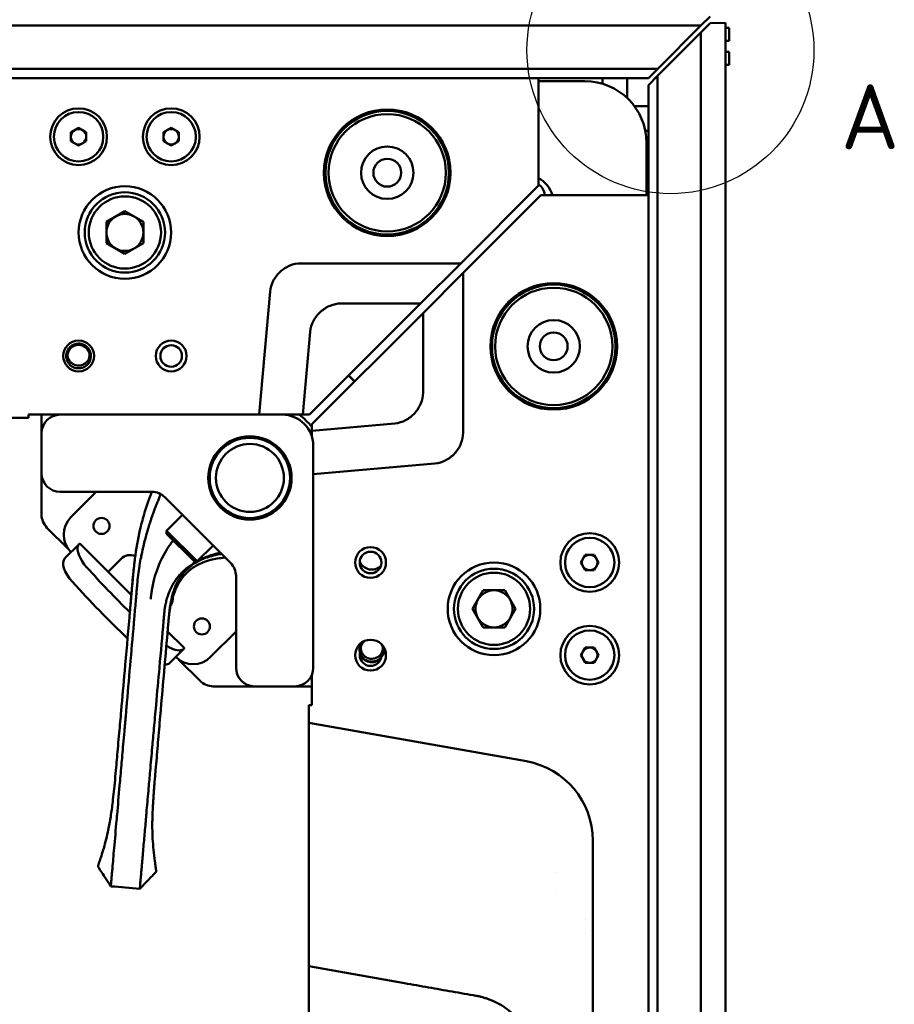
# Model space of a CAD drawing. Header units: millimetres. Extents: x 0 to 6049, y -120 to 1682.
# Tile 39 of 256: x 640 to 782, y 555 to 714. Entities that reach past the tile are written whole.
import ezdxf

# ---------------------------------------------------------------- set-up
doc = ezdxf.new("R2010")
doc.units = ezdxf.units.MM
doc.header["$LTSCALE"] = 2
doc.layers.add('Detailumgrenzung (ISO)', color=7, linetype='Continuous', lineweight=25)
doc.layers.add('Sichtbar (ISO)', color=7, linetype='Continuous', lineweight=50)
doc.styles.add('Bezeichnungstext (DIN)', font='isocpeur.ttf')

# ---------------------------------------------------------------- blocks, each defined once
blk = doc.blocks.new('2DDetail0')
at = {"layer": 'Detailumgrenzung (ISO)'}
blk.add_circle((372.698, 354.697), 11.619, dxfattribs=at)
at = {"layer": 'Detailumgrenzung (ISO)', "insert": (386.507, 346.674), "char_height": 5.25, "attachment_point": 7, "style": 'Bezeichnungstext (DIN)'}
blk.add_mtext('A', dxfattribs=at)

msp = doc.modelspace()

# ---------------------------------------------------------------- linework, layer by layer
at = {"layer": 'Sichtbar (ISO)'}
for p, q in [((751.836, 714.879), (750.336, 713.379)), ((502.263, 713.379), (750.336, 713.379)), ((743.336, 706.379), (750.336, 713.379)), ((750.319, 712.248), (751.819, 713.748)), ((751.819, 713.748), (754.319, 713.835)), ((754.319, 713.835), (754.319, 464.035)), ((754.319, 713.035), (754.919, 713.035)), ((754.919, 713.035), (754.919, 710.935)), ((750.319, 712.248), (743.319, 705.248)), ((750.319, 464.175), (750.319, 712.248)), ((754.319, 710.935), (754.919, 710.935)), ((754.319, 709.129), (754.919, 709.129)), ((754.919, 709.129), (754.919, 707.029)), ((743.336, 706.379), (502.708, 706.379)), ((743.336, 706.379), (741.836, 704.879)), ((754.319, 707.029), (754.919, 707.029)), ((252.463, 704.88), (724.023, 704.879)), ((502.708, 704.879), (741.836, 704.879)), ((724.023, 687.486), (724.023, 704.879)), ((734.401, 703.956), (734.401, 704.879)), ((738.401, 701.638), (738.401, 704.879)), ((741.819, 703.748), (743.319, 705.248)), ((743.319, 464.62), (743.319, 705.248)), ((724.023, 704.379), (731.523, 704.379)), ((741.819, 703.748), (741.819, 685.935)), ((739.572, 700.314), (741.819, 700.314)), ((649.523, 696.823), (648.273, 696.101)), ((650.773, 696.101), (649.523, 696.823)), ((664.523, 696.823), (663.273, 696.101)), ((665.773, 696.101), (664.523, 696.823)), ((648.273, 696.101), (648.273, 694.657)), ((650.773, 694.657), (650.773, 696.101)), ((663.273, 696.101), (663.273, 694.657)), ((665.773, 694.657), (665.773, 696.101)), ((741.334, 696.314), (741.819, 696.314)), ((648.273, 694.657), (649.523, 693.936)), ((649.523, 693.936), (650.773, 694.657)), ((663.273, 694.657), (664.523, 693.936)), ((664.523, 693.936), (665.773, 694.657)), ((741.523, 694.379), (741.523, 685.935)), ((711.417, 674.879), (724.023, 687.486)), ((724.426, 685.935), (711.819, 673.329)), ((741.819, 685.935), (724.426, 685.935)), ((741.819, 685.935), (741.819, 214.375)), ((657.023, 683.343), (654.023, 681.611)), ((660.023, 681.611), (657.023, 683.343)), ((654.023, 681.611), (654.023, 678.147)), ((660.023, 678.147), (660.023, 681.611)), ((654.023, 678.147), (657.023, 676.415)), ((657.023, 676.415), (660.023, 678.147)), ((711.417, 674.879), (685.523, 674.879)), ((711.417, 674.879), (704.917, 668.379)), ((711.819, 673.329), (705.319, 666.829)), ((711.819, 647.435), (711.819, 673.329)), ((680.542, 670.315), (678.798, 650.379)), ((686.917, 650.379), (704.917, 668.379)), ((692.023, 668.379), (704.917, 668.379)), ((687.319, 648.829), (705.319, 666.829)), ((705.319, 666.829), (705.319, 653.935)), ((685.867, 650.379), (687.042, 663.815)), ((694.21, 655.72), (693.233, 656.696)), ((694.253, 655.762), (693.276, 656.739)), ((638.543, 649.879), (641.417, 649.879)), ((641.417, 650.379), (678.798, 650.379)), ((641.417, 649.879), (641.417, 650.379)), ((643.523, 647.379), (643.523, 650.379)), ((678.798, 650.379), (680.212, 650.379)), ((682.523, 650.379), (680.212, 650.379)), ((682.523, 650.379), (685.867, 650.379)), ((685.867, 650.379), (686.917, 650.379)), ((700.755, 648.954), (687.319, 647.779)), ((643.523, 647.379), (643.523, 640.879)), ((687.319, 647.779), (687.319, 648.829)), ((687.319, 646.794), (687.319, 647.779)), ((687.523, 609.379), (687.523, 645.379)), ((687.523, 640.728), (707.255, 642.454)), ((643.523, 640.879), (643.523, 634.195)), ((646.523, 637.879), (661.396, 637.879)), ((648.282, 633.765), (652.396, 637.879)), ((674.145, 626.373), (663.517, 637)), ((663.775, 631.581), (666.356, 634.162)), ((674.139, 634.166), (674.2, 634.228)), ((644.402, 632.074), (647.834, 628.642)), ((663.775, 631.581), (668.725, 626.631)), ((663.775, 631.086), (663.775, 631.581)), ((663.775, 631.086), (668.23, 626.631)), ((647.307, 627.133), (649.591, 629.418)), ((658.069, 621.149), (649.815, 629.404)), ((668.725, 626.631), (671.306, 629.212)), ((654.292, 624.926), (656.414, 627.048)), ((668.23, 626.631), (668.725, 626.631)), ((731.597, 627.685), (730.876, 626.435)), ((733.041, 627.685), (731.597, 627.685)), ((733.762, 626.435), (733.041, 627.685)), ((730.876, 626.435), (731.597, 625.185)), ((731.597, 625.185), (733.041, 625.185)), ((733.041, 625.185), (733.762, 626.435)), ((675.023, 609.379), (675.023, 624.252)), ((715.087, 621.935), (713.355, 618.935)), ((718.551, 621.935), (715.087, 621.935)), ((720.283, 618.935), (718.551, 621.935)), ((713.355, 618.935), (715.087, 615.935)), ((718.551, 615.935), (720.283, 618.935)), ((663.427, 618.504), (663.427, 618.504)), ((664.08, 616.899), (664.08, 616.899)), ((715.087, 615.935), (718.551, 615.935)), ((666.548, 612.671), (663.939, 615.279)), ((670.909, 611.138), (675.023, 615.252)), ((666.562, 612.447), (664.277, 610.162)), ((731.597, 612.685), (730.876, 611.435)), ((733.041, 612.685), (731.597, 612.685)), ((733.762, 611.435), (733.041, 612.685)), ((665.786, 610.69), (669.218, 607.258)), ((730.876, 611.435), (731.597, 610.185)), ((733.041, 610.185), (733.762, 611.435)), ((731.597, 610.185), (733.041, 610.185)), ((687.319, 608.291), (687.319, 603.329)), ((671.34, 606.379), (678.023, 606.379)), ((678.023, 606.379), (684.523, 606.379)), ((687.319, 606.379), (684.523, 606.379)), ((687.319, 604.118), (687.319, 604.935)), ((686.819, 603.329), (687.319, 603.329)), ((686.819, 603.329), (686.819, 600.455)), ((722.076, 594.238), (686.819, 600.455)), ((686.819, 600.455), (686.819, 599.679)), ((686.819, 599.679), (686.819, 599.099)), ((686.819, 599.099), (686.819, 561.043)), ((732.819, 346.435), (732.819, 581.435)), ((726.819, 576.227), (726.819, 576.227)), ((726.819, 573.437), (726.819, 573.437)), ((731.622, 566.324), (731.621, 566.324)), ((686.819, 561.043), (686.819, 515.74)), ((686.819, 561.043), (702.307, 558.31))]:
    msp.add_line(p, q, dxfattribs=at)
for centre, radius in [((649.523, 695.379), 4.6), ((664.523, 695.379), 4.6), ((649.523, 695.379), 4), ((664.523, 695.379), 4), ((699.523, 689.553), 10.25), ((699.523, 689.553), 10), ((699.523, 689.553), 9.5), ((699.523, 689.553), 4.25), ((699.523, 689.553), 2.25), ((657.023, 679.879), 7.5), ((657.023, 679.879), 6.5), ((657.023, 679.879), 5.85), ((726.493, 661.435), 10.25), ((726.493, 661.435), 10), ((726.493, 661.435), 9.5), ((726.493, 661.435), 4.25), ((726.493, 661.435), 2.25), ((649.523, 659.879), 2.5), ((664.523, 659.879), 2.5), ((664.523, 659.879), 1.75), ((677.273, 640.129), 6.75), ((677.273, 640.129), 6.5), ((677.273, 640.129), 5.5), ((653.232, 632.351), 1.3), ((732.319, 626.435), 4.75), ((732.319, 626.435), 4), ((696.819, 626.435), 2.5), ((696.819, 626.435), 1.75), ((716.819, 618.935), 7.5), ((716.819, 618.935), 6.5), ((716.819, 618.935), 5.85), ((669.495, 616.087), 1.3), ((732.319, 611.435), 4.75), ((696.819, 611.435), 2.5), ((732.319, 611.435), 4)]:
    msp.add_circle(centre, radius, dxfattribs=at)
for centre, radius, start, end in [((731.523, 694.379), 10, 359.99997, 89.99997), ((649.523, 695.379), 1.25, 120, 180), ((649.523, 695.379), 1.25, 180, 240), ((649.523, 695.379), 1.25, 60, 120), ((649.523, 695.379), 1.25, 0, 60), ((649.523, 695.379), 1.25, 300, 0), ((664.523, 695.379), 1.25, 120, 180), ((664.523, 695.379), 1.25, 180, 240), ((664.523, 695.379), 1.25, 60, 120), ((664.523, 695.379), 1.25, 0, 60), ((664.523, 695.379), 1.25, 300, 0), ((649.523, 695.379), 1.25, 240, 300), ((664.523, 695.379), 1.25, 240, 300), ((721.523, 684.379), 5, 18.1355, 60.00021), ((723.022, 685.882), 2, 1.52812, 59.9495), ((657.023, 679.879), 3, 120, 180), ((657.023, 679.879), 3, 60, 120), ((657.023, 679.879), 3, 0, 60), ((657.023, 679.879), 3, 180, 240), ((657.023, 679.879), 3, 300, 0), ((657.023, 679.879), 3, 240, 300), ((649.523, 659.879), 1.8, 8.13366, 171.6311), ((649.523, 659.879), 2, 325.06471, 9.4294), ((646.523, 647.379), 3, 90, 180), ((682.523, 645.379), 5, 0, 90), ((677.273, 640.129), 11.935, 58.16645, 59.1862), ((646.523, 640.879), 3, 180, 270), ((661.396, 634.879), 3, 45, 90), ((646.523, 634.195), 3, 180, 225), ((651.11, 630.937), 4, 135, 225), ((657.828, 625.633), 2, 64.21719, 135), ((732.319, 626.435), 1.25, 150, 210), ((732.319, 626.435), 1.25, 90, 150), ((732.319, 626.435), 1.25, 30, 90), ((732.319, 626.435), 1.25, 330, 30), ((672.023, 624.252), 3, 0, 45), ((697.023, 627.379), 2.1, 201.98953, 313.57652), ((732.319, 626.435), 1.25, 210, 270), ((732.319, 626.435), 1.25, 270, 330), ((716.819, 618.935), 3, 90, 150), ((716.819, 618.935), 3, 30, 90), ((662.778, 620.684), 2, 326.19001, 4.85264), ((716.819, 618.935), 3, 150, 210), ((716.819, 618.935), 3, 330, 30), ((716.819, 618.935), 3, 210, 270), ((716.819, 618.935), 3, 270, 330), ((697.023, 612.379), 1.8, 131.07085, 171.6311), ((697.023, 612.379), 1.8, 8.13366, 24.4952), ((697.023, 612.379), 2, 325.06471, 7.73391), ((732.319, 611.435), 1.25, 90, 150), ((732.319, 611.435), 1.25, 30, 90), ((668.081, 613.966), 4, 225, 315), ((696.819, 611.435), 1.75, 167.87266, 347.69339), ((697.023, 612.379), 2.1, 201.98953, 313.57652), ((732.319, 611.435), 1.25, 150, 210), ((732.319, 611.435), 1.25, 210, 270), ((732.319, 611.435), 1.25, 270, 330), ((732.319, 611.435), 1.25, 330, 30), ((678.023, 609.379), 3, 180, 270), ((684.523, 609.379), 3, 270, 0), ((671.34, 609.379), 3, 225, 270), ((719.819, 581.435), 13, 0, 79.99999)]:
    msp.add_arc(centre, radius, start, end, dxfattribs=at)
for centre, major_axis, ratio, start_param, end_param in [((652.476, 626.645), (2.828, -2.828), 0.4663077, 3.3316171, 4.6048631), ((650.135, 624.304), (2.828, -2.828), 0.4663077, 3.1415927, 4.6048631), ((682.57, 645.426), (55.539, -55.539), 0.4663077, 4.6048631, 4.7331008), ((680.229, 643.085), (-55.539, 55.539), 0.4663077, 1.4632704, 1.6264018), ((663.789, 615.331), (-2.828, 2.828), 0.4663077, 1.9907511, 2.9515682), ((661.449, 612.991), (-2.828, 2.828), 0.4663077, 2.7109122, 3.1415927), ((729.618, 567.636), (2.073, 0.737), 0.9999158, 0.0841558, 0.0842555)]:
    msp.add_ellipse(centre, major_axis=major_axis, ratio=ratio, start_param=start_param, end_param=end_param, dxfattribs=at)
for points, knots in [([(680.542, 670.315), (680.6, 670.922), (680.783, 671.509), (681.351, 672.592), (681.735, 673.084), (682.648, 673.926), (683.185, 674.274), (684.324, 674.745), (684.919, 674.875), (685.523, 674.879)], [0.000001, 0.000001, 0.000001, 0.000001, 0.18295629, 0.18295629, 0.36695132, 0.36695132, 0.55550761, 0.55550761, 0.73676699, 0.73676699, 0.73676699, 0.73676699]), ([(692.023, 668.379), (691.423, 668.375), (690.832, 668.247), (689.7, 667.782), (689.166, 667.438), (688.249, 666.601), (687.86, 666.106), (687.286, 665.017), (687.1, 664.426), (687.042, 663.815)], [-0.7367661, -0.7367661, -0.7367661, -0.7367661, -0.55678073, -0.55678073, -0.36953429, -0.36953429, -0.18418932, -0.18418932, -0.000001, -0.000001, -0.000001, -0.000001]), ([(651.496, 660.207), (651.479, 660.31), (651.454, 660.413), (651.384, 660.621), (651.339, 660.726), (651.22, 660.946), (651.144, 661.058), (650.992, 661.241), (650.92, 661.314), (650.743, 661.47), (650.633, 661.548), (650.418, 661.672), (650.313, 661.72), (650.079, 661.805), (649.947, 661.838), (649.712, 661.873), (649.61, 661.88), (649.374, 661.878), (649.24, 661.863), (648.997, 661.812), (648.887, 661.779), (648.655, 661.686), (648.535, 661.623), (648.337, 661.492), (648.256, 661.429), (648.081, 661.271), (647.991, 661.171), (647.843, 660.97), (647.784, 660.872), (647.683, 660.671), (647.643, 660.569), (647.553, 660.274), (647.523, 660.077), (647.523, 659.879)], [-0.59682019, -0.59682019, -0.59682019, -0.59682019, -0.56522322, -0.56522322, -0.53077383, -0.53077383, -0.49020291, -0.49020291, -0.45941603, -0.45941603, -0.41914616, -0.41914616, -0.3846977, -0.3846977, -0.34412937, -0.34412937, -0.31334365, -0.31334365, -0.27307711, -0.27307711, -0.23863569, -0.23863569, -0.19806358, -0.19806358, -0.16728115, -0.16728115, -0.12700819, -0.12700819, -0.09254698, -0.09254698, -0.05949887, -0.05949887, -0.000001, -0.000001, -0.000001, -0.000001]), ([(651.495, 660.214), (651.453, 660.415), (651.381, 660.609), (651.18, 660.966), (651.054, 661.126), (650.715, 661.439), (650.492, 661.576), (649.994, 661.759), (649.743, 661.789), (649.277, 661.769), (649.042, 661.715), (648.602, 661.519), (648.401, 661.376), (648.099, 661.058), (647.986, 660.894), (647.818, 660.534), (647.764, 660.34), (647.742, 660.141)], [0.0000143, 0.0000143, 0.0000143, 0.0000143, 0.06171367, 0.06171367, 0.12284536, 0.12284536, 0.20024709, 0.20024709, 0.28216088, 0.28216088, 0.36780798, 0.36780798, 0.4550122, 0.4550122, 0.52565256, 0.52565256, 0.59702575, 0.59702575, 0.59702575, 0.59702575]), ([(647.742, 660.133), (647.736, 659.96), (647.754, 659.792), (647.838, 659.469), (647.903, 659.315), (648.075, 659.032), (648.182, 658.902), (648.455, 658.66), (648.599, 658.582), (648.704, 658.534)], [0, 0, 0, 0, 0.05201145, 0.05201145, 0.10278408, 0.10278408, 0.1539865, 0.1539865, 0.21524241, 0.21524241, 0.21524241, 0.21524241]), ([(650.338, 658.532), (650.483, 658.597), (650.615, 658.682), (650.857, 658.896), (650.964, 659.023), (651.138, 659.304), (651.205, 659.459), (651.292, 659.788), (651.31, 659.961), (651.305, 660.134)], [0.00002076, 0.00002076, 0.00002076, 0.00002076, 0.04764037, 0.04764037, 0.09650886, 0.09650886, 0.14645341, 0.14645341, 0.19808463, 0.19808463, 0.19808463, 0.19808463]), ([(651.163, 658.734), (651.221, 658.844), (651.267, 658.959), (651.336, 659.193), (651.358, 659.309), (651.381, 659.544), (651.382, 659.662), (651.362, 659.899), (651.341, 660.018), (651.305, 660.134)], [-0.14531435, -0.14531435, -0.14531435, -0.14531435, -0.10777169, -0.10777169, -0.07195785, -0.07195785, -0.03667823, -0.03667823, 0, 0, 0, 0]), ([(651.156, 658.722), (651.089, 658.629), (651.015, 658.542), (650.881, 658.409), (650.826, 658.359), (650.692, 658.253), (650.612, 658.199), (650.438, 658.098), (650.343, 658.052), (650.077, 657.949), (649.9, 657.907), (649.654, 657.882), (649.588, 657.879), (649.445, 657.879), (649.369, 657.884), (649.168, 657.907), (649.044, 657.933), (648.815, 658.005), (648.709, 658.049), (648.495, 658.159), (648.388, 658.227), (648.231, 658.351), (648.176, 658.399), (648.078, 658.495), (648.034, 658.543), (647.872, 658.735), (647.773, 658.894), (647.654, 659.16), (647.619, 659.259), (647.564, 659.465), (647.544, 659.573), (647.527, 659.748), (647.523, 659.813), (647.523, 659.879)], [0, 0, 0, 0, 0.03419545, 0.03419545, 0.05666414, 0.05666414, 0.08554885, 0.08554885, 0.117128, 0.117128, 0.17138764, 0.17138764, 0.19139404, 0.19139404, 0.21435717, 0.21435717, 0.25219226, 0.25219226, 0.28650648, 0.28650648, 0.32455479, 0.32455479, 0.34655025, 0.34655025, 0.36590859, 0.36590859, 0.4220137, 0.4220137, 0.45341625, 0.45341625, 0.48630111, 0.48630111, 0.50606438, 0.50606438, 0.50606438, 0.50606438]), ([(648.708, 658.532), (648.79, 658.495), (648.904, 658.444), (649.211, 658.361), (649.373, 658.34), (649.739, 658.342), (649.9, 658.377), (650.146, 658.446), (650.25, 658.493), (650.338, 658.532)], [0.00003489, 0.00003489, 0.00003489, 0.00003489, 0.02693436, 0.02693436, 0.0555984, 0.0555984, 0.091203, 0.091203, 0.13916175, 0.13916175, 0.13916175, 0.13916175]), ([(705.319, 653.935), (705.315, 653.338), (705.188, 652.749), (704.726, 651.62), (704.384, 651.088), (703.549, 650.168), (703.054, 649.777), (701.961, 649.199), (701.368, 649.012), (700.755, 648.954)], [0.000001, 0.000001, 0.000001, 0.000001, 0.17930128, 0.17930128, 0.36584248, 0.36584248, 0.55190867, 0.55190867, 0.73675446, 0.73675446, 0.73675446, 0.73675446]), ([(711.819, 647.435), (711.815, 646.835), (711.687, 646.244), (711.222, 645.112), (710.878, 644.578), (710.041, 643.661), (709.546, 643.273), (708.457, 642.698), (707.866, 642.512), (707.255, 642.454)], [-0.73676593, -0.73676593, -0.73676593, -0.73676593, -0.55678057, -0.55678057, -0.3695343, -0.3695343, -0.18418931, -0.18418931, -0.000001, -0.000001, -0.000001, -0.000001]), ([(658.228, 622.934), (658.266, 623.366), (658.305, 623.816), (658.387, 624.701), (658.429, 625.139), (658.507, 625.874), (658.54, 626.166), (658.621, 626.85), (658.67, 627.239), (658.945, 629.216), (659.228, 630.734), (659.706, 632.707), (659.819, 633.143), (660.178, 634.444), (660.443, 635.305), (660.934, 636.732), (661.146, 637.31), (661.371, 637.879)], [-2.1516891, -2.1516891, -2.1516891, -2.1516891, -2.022222, -2.022222, -1.8915627, -1.8915627, -1.8038336, -1.8038336, -1.6869118, -1.6869118, -1.2132711, -1.2132711, -1.0785075, -1.0785075, -0.8088142, -0.8088142, -0.6239377, -0.6239377, -0.6239377, -0.6239377]), ([(662.651, 637.06), (662.563, 636.856), (662.477, 636.65), (662.391, 636.442), (662.295, 636.208), (662.199, 635.972), (662.106, 635.734), (662.012, 635.496), (661.92, 635.257), (661.829, 635.016), (661.749, 634.802), (661.67, 634.587), (661.592, 634.371), (661.494, 634.1), (661.399, 633.827), (661.306, 633.553), (661.241, 633.364), (661.178, 633.174), (661.115, 632.983), (661.017, 632.68), (660.921, 632.376), (660.828, 632.071), (660.777, 631.906), (660.728, 631.741), (660.679, 631.575), (660.582, 631.241), (660.487, 630.907), (660.397, 630.571), (660.359, 630.431), (660.322, 630.292), (660.286, 630.152), (660.191, 629.788), (660.101, 629.423), (660.015, 629.056), (659.988, 628.943), (659.962, 628.83), (659.936, 628.716), (659.847, 628.322), (659.763, 627.927), (659.685, 627.53), (659.667, 627.443), (659.65, 627.356), (659.634, 627.269), (659.552, 626.844), (659.477, 626.418), (659.408, 625.991), (659.398, 625.932), (659.389, 625.873), (659.379, 625.814), (659.308, 625.358), (659.243, 624.901), (659.186, 624.443), (659.182, 624.412), (659.179, 624.382), (659.175, 624.351), (659.115, 623.862), (659.063, 623.371), (659.02, 622.88)], [0.23076923, 0.23076923, 0.23076923, 0.23076923, 0.26691016, 0.26691016, 0.26691016, 0.30769231, 0.30769231, 0.30769231, 0.34845374, 0.34845374, 0.34845374, 0.38461538, 0.38461538, 0.38461538, 0.43007971, 0.43007971, 0.43007971, 0.46153846, 0.46153846, 0.46153846, 0.51147405, 0.51147405, 0.51147405, 0.53846154, 0.53846154, 0.53846154, 0.59281852, 0.59281852, 0.59281852, 0.61538462, 0.61538462, 0.61538462, 0.6741297, 0.6741297, 0.6741297, 0.69230769, 0.69230769, 0.69230769, 0.75536626, 0.75536626, 0.75536626, 0.76923077, 0.76923077, 0.76923077, 0.8367839, 0.8367839, 0.8367839, 0.84615385, 0.84615385, 0.84615385, 0.91827808, 0.91827808, 0.91827808, 0.92307692, 0.92307692, 0.92307692, 1, 1, 1, 1]), ([(671.617, 636.683), (671.617, 636.683), (671.619, 636.682), (671.63, 636.682), (671.637, 636.683), (671.654, 636.689), (671.665, 636.696), (671.679, 636.715), (671.683, 636.727), (671.685, 636.742), (671.684, 636.746), (671.684, 636.749), (671.684, 636.75), (671.684, 636.75)], [0, 0, 0, 0, 0.008650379, 0.008650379, 0.014310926, 0.014310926, 0.021528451, 0.021528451, 0.029286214, 0.029286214, 0.035918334, 0.035918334, 0.039972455, 0.039972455, 0.039972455, 0.039972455]), ([(674.201, 634.242), (674.204, 634.231), (674.202, 634.226), (674.181, 634.225), (674.152, 634.24), (674.043, 634.316), (673.944, 634.395), (673.733, 634.572), (673.637, 634.654), (673.373, 634.884), (673.196, 635.042), (672.884, 635.32), (672.756, 635.434), (672.436, 635.72), (672.247, 635.89), (671.951, 636.151), (671.84, 636.249), (671.698, 636.373), (671.659, 636.406), (671.622, 636.438)], [0.43135663, 0.43135663, 0.43135663, 0.43135663, 0.46128401, 0.46128401, 0.51269819, 0.51269819, 0.5901201, 0.5901201, 0.64155413, 0.64155413, 0.71896549, 0.71896549, 0.77038586, 0.77038586, 0.84779293, 0.84779293, 0.8992123, 0.8992123, 0.91950371, 0.91950371, 0.91950371, 0.91950371]), ([(671.82, 636.151), (671.929, 636.055), (672.046, 635.952), (672.28, 635.743), (672.397, 635.64), (672.596, 635.462), (672.677, 635.388), (672.817, 635.263), (672.875, 635.211), (672.99, 635.109), (673.046, 635.059), (673.179, 634.941), (673.254, 634.875), (673.43, 634.72), (673.527, 634.635), (673.76, 634.434), (673.88, 634.335), (674.026, 634.223), (674.07, 634.192), (674.12, 634.164), (674.134, 634.161), (674.139, 634.166)], [1.82661966, 1.82661966, 1.82661966, 1.82661966, 1.8776746, 1.8776746, 1.92494931, 1.92494931, 1.9577908, 1.9577908, 1.9814221, 1.9814221, 2.00506377, 2.00506377, 2.03787061, 2.03787061, 2.08533772, 2.08533772, 2.16285634, 2.16285634, 2.21367634, 2.21367634, 2.25151266, 2.25151266, 2.25151266, 2.25151266]), ([(661.205, 620.514), (661.206, 620.516), (661.206, 620.518), (661.206, 620.523), (661.206, 620.526), (661.206, 620.541), (661.205, 620.554), (661.205, 620.586), (661.205, 620.6), (661.207, 620.642), (661.209, 620.675), (661.218, 620.765), (661.226, 620.837), (661.247, 621.013), (661.263, 621.137), (661.315, 621.513), (661.358, 621.786), (661.418, 622.151), (661.446, 622.31), (661.631, 623.296), (661.806, 623.919), (662.006, 624.58), (662.063, 624.759), (662.194, 625.146), (662.268, 625.346), (662.595, 626.199), (662.823, 626.699), (663.339, 627.749), (663.641, 628.251), (664.026, 628.866), (664.177, 629.096), (664.501, 629.564), (664.673, 629.796), (664.844, 630.017)], [0.0000013, 0.0000013, 0.0000013, 0.0000013, 0.0006028, 0.0006028, 0.0014706, 0.0014706, 0.0050765, 0.0050765, 0.008269, 0.008269, 0.0144877, 0.0144877, 0.0254614, 0.0254614, 0.047857, 0.047857, 0.0945203, 0.0945203, 0.1330174, 0.1330174, 0.3279434, 0.3279434, 0.4009894, 0.4009894, 0.4864549, 0.4864549, 0.7816946, 0.7816946, 1.2627527, 1.2627527, 1.5597307, 1.5597307, 1.8877019, 1.8877019, 1.8877019, 1.8877019]), ([(649.449, 629.173), (649.487, 629.265), (649.527, 629.34), (649.646, 629.489), (649.728, 629.489), (649.813, 629.405), (649.814, 629.405), (649.815, 629.404)], [-1.9249245, -1.9249245, -1.9249245, -1.9249245, -1.86149562, -1.86149562, -1.73617345, -1.73617345, -1.73519642, -1.73519642, -1.73519642, -1.73519642]), ([(663.39, 618.149), (663.392, 618.173), (663.394, 618.196), (663.397, 618.22), (663.423, 618.486), (663.454, 618.753), (663.493, 619.018), (663.522, 619.209), (663.555, 619.4), (663.593, 619.589), (663.607, 619.663), (663.622, 619.736), (663.638, 619.81), (663.695, 620.072), (663.76, 620.332), (663.835, 620.59), (663.874, 620.726), (663.916, 620.861), (663.96, 620.995), (664, 621.115), (664.042, 621.235), (664.086, 621.354), (664.179, 621.605), (664.282, 621.853), (664.394, 622.095), (664.431, 622.177), (664.47, 622.258), (664.51, 622.338), (664.588, 622.497), (664.671, 622.654), (664.758, 622.808), (664.889, 623.04), (665.029, 623.267), (665.178, 623.486), (665.2, 623.518), (665.222, 623.55), (665.244, 623.581), (665.374, 623.767), (665.51, 623.947), (665.652, 624.122), (665.811, 624.318), (665.977, 624.507), (666.149, 624.688), (666.157, 624.697), (666.164, 624.705), (666.172, 624.713), (666.353, 624.902), (666.54, 625.082), (666.733, 625.254), (666.882, 625.387), (667.034, 625.514), (667.189, 625.636), (667.235, 625.673), (667.282, 625.709), (667.329, 625.745), (667.532, 625.899), (667.739, 626.045), (667.95, 626.183), (668.073, 626.264), (668.198, 626.342), (668.323, 626.418), (668.412, 626.471), (668.501, 626.523), (668.591, 626.573), (668.625, 626.593), (668.659, 626.612), (668.694, 626.631)], [0.00001331, 0.00001331, 0.00001331, 0.00001331, 0.00328229, 0.00328229, 0.00328229, 0.04019776, 0.04019776, 0.04019776, 0.06677363, 0.06677363, 0.06677363, 0.07711324, 0.07711324, 0.07711324, 0.11402871, 0.11402871, 0.11402871, 0.13350011, 0.13350011, 0.13350011, 0.15094418, 0.15094418, 0.15094418, 0.18785965, 0.18785965, 0.18785965, 0.20024586, 0.20024586, 0.20024586, 0.22477512, 0.22477512, 0.22477512, 0.26169059, 0.26169059, 0.26169059, 0.2670745, 0.2670745, 0.2670745, 0.29860606, 0.29860606, 0.29860606, 0.33391621, 0.33391621, 0.33391621, 0.33552153, 0.33552153, 0.33552153, 0.372437, 0.372437, 0.372437, 0.40081032, 0.40081032, 0.40081032, 0.40935247, 0.40935247, 0.40935247, 0.44626794, 0.44626794, 0.44626794, 0.46789435, 0.46789435, 0.46789435, 0.48318342, 0.48318342, 0.48318342, 0.48906896, 0.48906896, 0.48906896, 0.48906896]), ([(664.176, 617.93), (664.179, 617.955), (664.182, 617.979), (664.216, 618.266), (664.252, 618.529), (664.373, 619.275), (664.472, 619.758), (664.703, 620.654), (664.831, 621.066), (665.256, 622.214), (665.68, 623.126), (666.651, 624.363), (666.97, 624.703), (667.514, 625.184), (667.76, 625.386), (668.305, 625.757), (668.797, 626.084), (670.006, 626.59), (670.46, 626.738), (671.546, 627.013), (672.315, 627.158), (673.298, 627.222)], [0.07488893, 0.07488893, 0.07488893, 0.07488893, 0.0821187, 0.0821187, 0.15873707, 0.15873707, 0.30049209, 0.30049209, 0.42597289, 0.42597289, 0.65691893, 0.65691893, 0.75383092, 0.75383092, 0.80703616, 0.80703616, 0.84148802, 0.84148802, 0.86210896, 0.86210896, 0.88773256, 0.88773256, 0.88773256, 0.88773256]), ([(672.683, 627.834), (672.554, 627.813), (672.426, 627.79), (672.299, 627.766), (672.142, 627.736), (671.987, 627.705), (671.833, 627.671), (671.787, 627.661), (671.74, 627.651), (671.693, 627.64), (671.588, 627.616), (671.482, 627.591), (671.376, 627.564), (671.27, 627.537), (671.163, 627.509), (671.052, 627.478), (671.003, 627.465), (670.953, 627.451), (670.903, 627.436), (670.738, 627.388), (670.563, 627.333), (670.379, 627.27), (670.196, 627.206), (670.003, 627.135), (669.805, 627.053), (669.773, 627.04), (669.739, 627.026), (669.706, 627.012), (669.54, 626.942), (669.372, 626.865), (669.204, 626.783), (669.145, 626.754), (669.086, 626.724), (669.027, 626.693), (668.885, 626.62), (668.745, 626.542), (668.607, 626.461), (668.524, 626.412), (668.442, 626.362), (668.361, 626.311), (668.252, 626.241), (668.144, 626.169), (668.038, 626.094), (667.929, 626.018), (667.822, 625.939), (667.717, 625.857), (667.644, 625.8), (667.571, 625.742), (667.499, 625.683)], [0.29123821, 0.29123821, 0.29123821, 0.29123821, 0.31428571, 0.31428571, 0.31428571, 0.34285714, 0.34285714, 0.34285714, 0.35159109, 0.35159109, 0.35159109, 0.37142857, 0.37142857, 0.37142857, 0.39123057, 0.39123057, 0.39123057, 0.4, 0.4, 0.4, 0.42857143, 0.42857143, 0.42857143, 0.45714286, 0.45714286, 0.45714286, 0.46190937, 0.46190937, 0.46190937, 0.48571429, 0.48571429, 0.48571429, 0.49409386, 0.49409386, 0.49409386, 0.51428571, 0.51428571, 0.51428571, 0.52640574, 0.52640574, 0.52640574, 0.54285714, 0.54285714, 0.54285714, 0.55967179, 0.55967179, 0.55967179, 0.57142857, 0.57142857, 0.57142857, 0.57142857]), ([(668.762, 626.668), (668.922, 626.754), (669.082, 626.837), (669.243, 626.915), (669.332, 626.958), (669.421, 626.999), (669.51, 627.04), (669.64, 627.099), (669.77, 627.156), (669.9, 627.21), (670.119, 627.301), (670.337, 627.385), (670.554, 627.463), (670.606, 627.482), (670.657, 627.5), (670.709, 627.517), (670.874, 627.574), (671.038, 627.627), (671.2, 627.677), (671.414, 627.743), (671.625, 627.802), (671.833, 627.856), (671.848, 627.86), (671.863, 627.864), (671.878, 627.868), (672.07, 627.917), (672.259, 627.962), (672.445, 628.003), (672.464, 628.007), (672.483, 628.011), (672.502, 628.015)], [0.49293704, 0.49293704, 0.49293704, 0.49293704, 0.52009889, 0.52009889, 0.52009889, 0.53511103, 0.53511103, 0.53511103, 0.55701436, 0.55701436, 0.55701436, 0.59392983, 0.59392983, 0.59392983, 0.60269663, 0.60269663, 0.60269663, 0.6308453, 0.6308453, 0.6308453, 0.66776077, 0.66776077, 0.66776077, 0.67042158, 0.67042158, 0.67042158, 0.70467624, 0.70467624, 0.70467624, 0.70821199, 0.70821199, 0.70821199, 0.70821199]), ([(667.499, 625.683), (667.365, 625.572), (667.234, 625.456), (667.106, 625.338), (667.068, 625.303), (667.03, 625.267), (666.993, 625.231), (666.834, 625.079), (666.681, 624.92), (666.536, 624.756), (666.533, 624.751), (666.529, 624.747), (666.525, 624.743), (666.377, 624.574), (666.237, 624.398), (666.104, 624.212), (666.079, 624.178), (666.054, 624.143), (666.03, 624.107), (665.923, 623.953), (665.821, 623.792), (665.722, 623.621), (665.679, 623.549), (665.638, 623.475), (665.597, 623.399), (665.519, 623.255), (665.443, 623.105), (665.37, 622.951), (665.323, 622.851), (665.277, 622.749), (665.232, 622.646), (665.172, 622.507), (665.114, 622.366), (665.059, 622.223), (665.014, 622.105), (664.971, 621.987), (664.93, 621.868), (664.885, 621.736), (664.844, 621.604), (664.805, 621.473), (664.765, 621.335), (664.728, 621.198), (664.693, 621.063), (664.665, 620.953), (664.639, 620.844), (664.614, 620.737), (664.575, 620.567), (664.54, 620.403), (664.509, 620.244), (664.496, 620.18), (664.484, 620.117), (664.472, 620.054), (664.432, 619.839), (664.399, 619.638), (664.369, 619.448), (664.367, 619.438), (664.366, 619.428), (664.364, 619.418), (664.337, 619.24), (664.313, 619.072), (664.291, 618.912), (664.277, 618.801), (664.263, 618.695), (664.25, 618.591), (664.244, 618.537), (664.237, 618.484), (664.231, 618.431), (664.213, 618.279), (664.195, 618.134), (664.182, 617.993), (664.174, 617.913), (664.168, 617.835), (664.162, 617.759), (664.157, 617.7), (664.152, 617.642), (664.147, 617.584), (664.136, 617.451), (664.122, 617.32), (664.108, 617.193)], [0.57142857, 0.57142857, 0.57142857, 0.57142857, 0.59347693, 0.59347693, 0.59347693, 0.6, 0.6, 0.6, 0.62786548, 0.62786548, 0.62786548, 0.62857143, 0.62857143, 0.62857143, 0.65714286, 0.65714286, 0.65714286, 0.66248899, 0.66248899, 0.66248899, 0.68571429, 0.68571429, 0.68571429, 0.69556541, 0.69556541, 0.69556541, 0.71428571, 0.71428571, 0.71428571, 0.72644508, 0.72644508, 0.72644508, 0.74285714, 0.74285714, 0.74285714, 0.75640566, 0.75640566, 0.75640566, 0.77142857, 0.77142857, 0.77142857, 0.78715418, 0.78715418, 0.78715418, 0.8, 0.8, 0.8, 0.82031888, 0.82031888, 0.82031888, 0.82857143, 0.82857143, 0.82857143, 0.85714286, 0.85714286, 0.85714286, 0.85865342, 0.85865342, 0.85865342, 0.88571429, 0.88571429, 0.88571429, 0.90446828, 0.90446828, 0.90446828, 0.91428571, 0.91428571, 0.91428571, 0.94285714, 0.94285714, 0.94285714, 0.95904548, 0.95904548, 0.95904548, 0.97142857, 0.97142857, 0.97142857, 1, 1, 1, 1]), ([(658.228, 622.934), (658.151, 622.057), (658.036, 620.741), (657.972, 620.01), (657.832, 618.405), (657.748, 617.453)], [-1.145986, -1.145986, -1.145986, -1.145986, -0.286794, -0.286794, -0.0001234, -0.0001234, -0.0001234, -0.0001234]), ([(657.75, 617.488), (657.832, 618.436), (657.91, 619.331), (658.03, 620.705), (658.072, 621.183), (658.154, 622.127), (658.188, 622.513), (658.232, 623.023)], [-0.64509764, -0.64509764, -0.64509764, -0.64509764, -0.33026178, -0.33026178, -0.16508796, -0.16508796, -0.00777698, -0.00777698, -0.00777698, -0.00777698]), ([(659.02, 622.88), (658.99, 622.537), (658.96, 622.193), (658.9, 621.508), (658.869, 621.147), (658.82, 620.59), (658.8, 620.361), (658.701, 619.235), (658.614, 618.234), (658.539, 617.384)], [0.00000129, 0.00000129, 0.00000129, 0.00000129, 0.10345295, 0.10345295, 0.20633753, 0.20633753, 0.27819754, 0.27819754, 0.55960681, 0.55960681, 0.55960681, 0.55960681]), ([(657.748, 617.453), (657.498, 614.594), (657.244, 611.709), (656.808, 606.764), (656.616, 604.61), (656.42, 602.406)], [-1.5531542, -1.5531542, -1.5531542, -1.5531542, -0.6642318, -0.6642318, -0.0000289, -0.0000289, -0.0000289, -0.0000289]), ([(657.35, 603.786), (657.547, 606.051), (657.745, 608.316), (658.143, 612.849), (658.342, 615.117), (658.539, 617.384)], [0.000001, 0.000001, 0.000001, 0.000001, 0.6826963, 0.6826963, 1.3653828, 1.3653828, 1.3653828, 1.3653828]), ([(657.748, 617.453), (657.748, 617.457), (657.749, 617.464), (657.748, 617.476), (657.751, 617.484), (657.75, 617.488)], [0, 0, 0, 0, 0.33333333, 0.66666667, 0.99972603, 0.99972603, 0.99972603, 0.99972603]), ([(663.287, 616.968), (663.305, 617.167), (663.322, 617.361), (663.354, 617.758), (663.371, 617.954), (663.39, 618.149)], [-0.11977186, -0.11977186, -0.11977186, -0.11977186, -0.05877587, -0.05877587, 0, 0, 0, 0]), ([(664.08, 616.899), (664.083, 616.944), (664.088, 616.997), (664.096, 617.095), (664.1, 617.144), (664.108, 617.193)], [0.000242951, 0.000242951, 0.000242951, 0.000242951, 0.013776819, 0.013776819, 0.027291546, 0.027291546, 0.027291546, 0.027291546]), ([(664.104, 617.181), (664.1, 617.14), (664.097, 617.099), (664.091, 617.016), (664.087, 616.975), (664.084, 616.934)], [0.0000031, 0.0000031, 0.0000031, 0.0000031, 0.012402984, 0.012402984, 0.024847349, 0.024847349, 0.024847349, 0.024847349]), ([(662.071, 603.353), (662.253, 605.389), (662.437, 607.419), (662.846, 611.958), (663.072, 614.49), (663.287, 616.968)], [-1.3526665, -1.3526665, -1.3526665, -1.3526665, -0.7462411, -0.7462411, -0.0000072, -0.0000072, -0.0000072, -0.0000072]), ([(664.08, 616.899), (663.838, 614.124), (663.603, 611.425), (663.126, 605.924), (662.893, 603.221), (662.656, 600.445)], [-1.6732195, -1.6732195, -1.6732195, -1.6732195, -0.8358852, -0.8358852, -0.000012, -0.000012, -0.000012, -0.000012]), ([(664.08, 616.899), (664.081, 616.904), (664.08, 616.91), (664.083, 616.923), (664.083, 616.929), (664.084, 616.934)], [0.00083821, 0.00083821, 0.00083821, 0.00083821, 0.33333333, 0.66666667, 0.99990741, 0.99990741, 0.99990741, 0.99990741]), ([(666.548, 612.671), (666.597, 612.621), (666.62, 612.572), (666.592, 612.447), (666.482, 612.373), (666.318, 612.305)], [-1.91863031, -1.91863031, -1.91863031, -1.91863031, -1.84779995, -1.84779995, -1.729286, -1.729286, -1.729286, -1.729286]), ([(695.33, 613.444), (695.295, 613.387), (695.262, 613.329), (695.183, 613.171), (695.143, 613.069), (695.053, 612.774), (695.023, 612.577), (695.023, 612.379)], [-0.112595, -0.112595, -0.112595, -0.112595, -0.09254698, -0.09254698, -0.05949887, -0.05949887, -0.000001, -0.000001, -0.000001, -0.000001]), ([(698.656, 611.222), (698.589, 611.129), (698.515, 611.042), (698.381, 610.909), (698.326, 610.859), (698.192, 610.753), (698.112, 610.699), (697.938, 610.598), (697.843, 610.552), (697.577, 610.449), (697.4, 610.407), (697.154, 610.382), (697.088, 610.379), (696.945, 610.379), (696.869, 610.384), (696.668, 610.407), (696.544, 610.433), (696.315, 610.505), (696.209, 610.549), (695.995, 610.659), (695.888, 610.727), (695.731, 610.851), (695.676, 610.899), (695.578, 610.995), (695.534, 611.043), (695.372, 611.235), (695.273, 611.394), (695.154, 611.66), (695.119, 611.759), (695.064, 611.965), (695.044, 612.073), (695.027, 612.248), (695.023, 612.313), (695.023, 612.379)], [0, 0, 0, 0, 0.03419545, 0.03419545, 0.05666414, 0.05666414, 0.08554885, 0.08554885, 0.117128, 0.117128, 0.17138764, 0.17138764, 0.19139404, 0.19139404, 0.21435717, 0.21435717, 0.25219226, 0.25219226, 0.28650648, 0.28650648, 0.32455479, 0.32455479, 0.34655025, 0.34655025, 0.36590859, 0.36590859, 0.4220137, 0.4220137, 0.45341625, 0.45341625, 0.48630111, 0.48630111, 0.50606438, 0.50606438, 0.50606438, 0.50606438]), ([(695.242, 612.633), (695.236, 612.46), (695.254, 612.292), (695.338, 611.969), (695.403, 611.815), (695.575, 611.532), (695.682, 611.402), (695.955, 611.16), (696.099, 611.082), (696.204, 611.034)], [0, 0, 0, 0, 0.05201145, 0.05201145, 0.10278408, 0.10278408, 0.1539865, 0.1539865, 0.21524241, 0.21524241, 0.21524241, 0.21524241]), ([(695.713, 613.677), (695.587, 613.54), (695.482, 613.384), (695.318, 613.034), (695.264, 612.84), (695.242, 612.641)], [0.45878618, 0.45878618, 0.45878618, 0.45878618, 0.52565256, 0.52565256, 0.59702575, 0.59702575, 0.59702575, 0.59702575]), ([(697.838, 611.032), (697.983, 611.097), (698.115, 611.182), (698.357, 611.396), (698.464, 611.523), (698.638, 611.804), (698.705, 611.959), (698.792, 612.288), (698.81, 612.461), (698.805, 612.634)], [0.00002076, 0.00002076, 0.00002076, 0.00002076, 0.04764037, 0.04764037, 0.09650886, 0.09650886, 0.14645341, 0.14645341, 0.19808463, 0.19808463, 0.19808463, 0.19808463]), ([(698.663, 611.234), (698.721, 611.344), (698.767, 611.459), (698.836, 611.693), (698.858, 611.809), (698.881, 612.044), (698.882, 612.162), (698.862, 612.399), (698.841, 612.518), (698.805, 612.634)], [-0.14531435, -0.14531435, -0.14531435, -0.14531435, -0.10777169, -0.10777169, -0.07195785, -0.07195785, -0.03667823, -0.03667823, 0, 0, 0, 0]), ([(696.208, 611.032), (696.29, 610.995), (696.404, 610.944), (696.711, 610.861), (696.873, 610.84), (697.239, 610.842), (697.4, 610.877), (697.646, 610.946), (697.75, 610.993), (697.838, 611.032)], [0.00003489, 0.00003489, 0.00003489, 0.00003489, 0.02693436, 0.02693436, 0.0555984, 0.0555984, 0.091203, 0.091203, 0.13916175, 0.13916175, 0.13916175, 0.13916175]), ([(657.155, 601.511), (657.187, 601.881), (657.218, 602.25), (657.283, 603.008), (657.316, 603.397), (657.35, 603.786)], [0.000001, 0.000001, 0.000001, 0.000001, 0.11176344, 0.11176344, 0.22930853, 0.22930853, 0.22930853, 0.22930853]), ([(661.722, 599.57), (661.777, 600.174), (661.833, 600.777), (661.951, 602.039), (662.012, 602.695), (662.071, 603.353)], [-0.38027085, -0.38027085, -0.38027085, -0.38027085, -0.19819382, -0.19819382, -0.000001, -0.000001, -0.000001, -0.000001]), ([(656.42, 602.406), (656.366, 601.807), (656.312, 601.208), (656.205, 600.009), (656.151, 599.41), (656.097, 598.811)], [-0.36060834, -0.36060834, -0.36060834, -0.36060834, -0.18037328, -0.18037328, -0.000001, -0.000001, -0.000001, -0.000001]), ([(656.755, 596.997), (656.814, 597.705), (656.877, 598.412), (657.014, 599.919), (657.088, 600.723), (657.155, 601.511)], [0.000001, 0.000001, 0.000001, 0.000001, 0.21323651, 0.21323651, 0.45493774, 0.45493774, 0.45493774, 0.45493774]), ([(661.452, 596.553), (661.496, 597.034), (661.539, 597.515), (661.628, 598.522), (661.675, 599.046), (661.722, 599.57)], [-0.30278174, -0.30278174, -0.30278174, -0.30278174, -0.15773245, -0.15773245, -0.000001, -0.000001, -0.000001, -0.000001]), ([(662.656, 600.445), (662.598, 599.759), (662.54, 599.079), (662.481, 598.389), (662.478, 598.345), (662.474, 598.302), (662.47, 598.259)], [0, 0, 0, 0, 0.94091621, 0.94091621, 0.94091621, 0.99999996, 0.99999996, 0.99999996, 0.99999996]), ([(656.097, 598.811), (656.034, 598.112), (655.971, 597.404), (655.856, 596.097), (655.803, 595.493), (655.75, 594.892)], [-0.39406329, -0.39406329, -0.39406329, -0.39406329, -0.18239379, -0.18239379, -0.00000228, -0.00000228, -0.00000228, -0.00000228]), ([(662.47, 598.259), (662.412, 597.618), (662.359, 596.976), (662.304, 596.332), (662.302, 596.318), (662.301, 596.305), (662.3, 596.292), (662.244, 595.634), (662.185, 594.974), (662.127, 594.315), (662.126, 594.304), (662.125, 594.293), (662.124, 594.282), (662.067, 593.634), (662.011, 592.987), (661.958, 592.355), (661.955, 592.325), (661.953, 592.296), (661.95, 592.267), (661.899, 591.654), (661.849, 591.056), (661.804, 590.479), (661.787, 590.265), (661.771, 590.054), (661.755, 589.846), (661.727, 589.466), (661.7, 589.096), (661.674, 588.732), (661.648, 588.364), (661.623, 588.004), (661.601, 587.649), (661.59, 587.46), (661.579, 587.273), (661.569, 587.088)], [0, 0, 0, 0, 0.16328266, 0.16328266, 0.16328266, 0.16666667, 0.16666667, 0.16666667, 0.33333333, 0.33333333, 0.33333333, 0.33611559, 0.33611559, 0.33611559, 0.5, 0.5, 0.5, 0.5075866, 0.5075866, 0.5075866, 0.66666667, 0.66666667, 0.66666667, 0.72567305, 0.72567305, 0.72567305, 0.83333333, 0.83333333, 0.83333333, 0.94200891, 0.94200891, 0.94200891, 0.99999739, 0.99999739, 0.99999739, 0.99999739]), ([(656.458, 593.594), (656.504, 594.115), (656.551, 594.64), (656.65, 595.774), (656.703, 596.387), (656.755, 596.997)], [-0.34227153, -0.34227153, -0.34227153, -0.34227153, -0.18373923, -0.18373923, -0.000001, -0.000001, -0.000001, -0.000001]), ([(660.863, 589.901), (660.901, 590.34), (660.942, 590.791), (661.023, 591.713), (661.064, 592.181), (661.218, 593.933), (661.332, 595.253), (661.452, 596.553)], [0.00007322, 0.00007322, 0.00007322, 0.00007322, 0.14562582, 0.14562582, 0.29071026, 0.29071026, 0.68290646, 0.68290646, 0.68290646, 0.68290646]), ([(655.75, 594.892), (655.661, 593.886), (655.55, 592.627), (655.347, 590.493), (655.283, 589.858), (655.172, 588.782), (655.108, 588.195), (655.046, 587.657)], [-0.68478205, -0.68478205, -0.68478205, -0.68478205, -0.38506596, -0.38506596, -0.21105951, -0.21105951, -0.00000423, -0.00000423, -0.00000423, -0.00000423]), ([(656.175, 590.348), (656.22, 590.851), (656.265, 591.37), (656.359, 592.457), (656.407, 593.023), (656.458, 593.594)], [0.00000355, 0.00000355, 0.00000355, 0.00000355, 0.1667106, 0.1667106, 0.34067822, 0.34067822, 0.34067822, 0.34067822]), ([(655.282, 580.191), (655.409, 581.551), (655.533, 583.069), (655.714, 585.108), (655.736, 585.348), (655.891, 587.088), (656.02, 588.632), (656.175, 590.348)], [0.0000497, 0.0000497, 0.0000497, 0.0000497, 0.6233648, 0.6233648, 0.7055042, 0.7055042, 1.2125632, 1.2125632, 1.2125632, 1.2125632]), ([(659.978, 579.742), (660.053, 580.609), (660.128, 581.509), (660.291, 583.355), (660.378, 584.315), (660.487, 585.591), (660.518, 585.948), (660.653, 587.513), (660.757, 588.682), (660.863, 589.901)], [-1.1897845, -1.1897845, -1.1897845, -1.1897845, -0.8523592, -0.8523592, -0.5274557, -0.5274557, -0.4045389, -0.4045389, -0.0000719, -0.0000719, -0.0000719, -0.0000719]), ([(655.046, 587.657), (654.953, 586.852), (654.845, 586.049), (654.61, 584.553), (654.475, 583.815), (654.222, 582.615), (654.109, 582.122), (653.862, 581.136), (653.73, 580.655), (653.589, 580.168)], [-1.0874451, -1.0874451, -1.0874451, -1.0874451, -0.7703854, -0.7703854, -0.4526559, -0.4526559, -0.2277705, -0.2277705, -0.0000058, -0.0000058, -0.0000058, -0.0000058]), ([(661.569, 587.088), (661.512, 586.147), (661.477, 585.221), (661.462, 583.95), (661.464, 583.495), (661.481, 582.59), (661.497, 582.142), (661.519, 581.697)], [-0.74838067, -0.74838067, -0.74838067, -0.74838067, -0.40188223, -0.40188223, -0.20171949, -0.20171949, -0.00022497, -0.00022497, -0.00022497, -0.00022497]), ([(661.519, 581.697), (661.551, 581.103), (661.595, 580.517), (661.719, 579.272), (661.792, 578.671), (661.87, 578.08)], [0.00022485, 0.00022485, 0.00022485, 0.00022485, 0.26994522, 0.26994522, 0.5269069, 0.5269069, 0.5269069, 0.5269069]), ([(653.589, 580.168), (653.491, 579.831), (653.388, 579.493), (653.197, 578.881), (653.11, 578.61), (653.027, 578.351)], [0.00002148, 0.00002148, 0.00002148, 0.00002148, 0.15753894, 0.15753894, 0.28881402, 0.28881402, 0.28881402, 0.28881402]), ([(655.005, 576.95), (655.052, 577.43), (655.092, 577.924), (655.179, 579.011), (655.226, 579.602), (655.282, 580.191)], [0.000001, 0.000001, 0.000001, 0.000001, 0.22487873, 0.22487873, 0.49062252, 0.49062252, 0.49062252, 0.49062252]), ([(659.586, 575.32), (659.602, 575.484), (659.618, 575.658), (659.635, 575.841), (659.652, 576.024), (659.668, 576.216), (659.686, 576.419), (659.703, 576.621), (659.722, 576.833), (659.741, 577.057), (659.759, 577.28), (659.779, 577.514), (659.8, 577.758), (659.821, 578.003), (659.843, 578.258), (659.867, 578.525), (659.891, 578.791), (659.916, 579.07), (659.943, 579.357)], [0, 0, 0, 0, 0.1666667, 0.1666667, 0.1666667, 0.3333333, 0.3333333, 0.3333333, 0.5, 0.5, 0.5, 0.6666667, 0.6666667, 0.6666667, 0.8333333, 0.8333333, 0.8333333, 1, 1, 1, 1]), ([(659.943, 579.357), (659.949, 579.422), (659.955, 579.486), (659.967, 579.614), (659.972, 579.678), (659.978, 579.742)], [-0.058588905, -0.058588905, -0.058588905, -0.058588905, -0.029295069, -0.029295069, -0.000000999, -0.000000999, -0.000000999, -0.000000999]), ([(653.027, 578.351), (652.924, 578.032), (652.829, 577.736), (652.715, 577.342), (652.685, 577.217), (652.683, 577.162)], [-0.29063474, -0.29063474, -0.29063474, -0.29063474, -0.1277008, -0.1277008, -0.00000098, -0.00000098, -0.00000098, -0.00000098]), ([(661.87, 578.08), (661.916, 577.745), (661.961, 577.422), (662.027, 576.928), (662.05, 576.74), (662.064, 576.591)], [-0.27257284, -0.27257284, -0.27257284, -0.27257284, -0.11792904, -0.11792904, -0.00000092, -0.00000092, -0.00000092, -0.00000092]), ([(654.816, 574.859), (654.829, 574.978), (654.841, 575.114), (654.854, 575.266), (654.867, 575.419), (654.88, 575.588), (654.894, 575.772)], [0, 0, 0, 0, 0.5, 0.5, 0.5, 1, 1, 1, 1]), ([(654.894, 575.772), (654.907, 575.955), (654.924, 576.142), (654.963, 576.534), (654.984, 576.74), (655.005, 576.95)], [0.000001, 0.000001, 0.000001, 0.000001, 0.08979473, 0.08979473, 0.18741864, 0.18741864, 0.18741864, 0.18741864]), ([(662.064, 576.327), (661.878, 576.116), (661.67, 575.914), (661.087, 575.309), (660.701, 574.909), (660.023, 574.2), (659.729, 573.892), (659.435, 573.584)], [0, 0, 0, 0, 0.08785613, 0.08785613, 0.25697767, 0.25697767, 0.38533451, 0.38533451, 0.38533451, 0.38533451]), ([(662.064, 576.591), (662.073, 576.501), (662.076, 576.432), (662.074, 576.355), (662.07, 576.334), (662.064, 576.327)], [-0.27412264, -0.27412264, -0.27412264, -0.27412264, -0.20303537, -0.20303537, -0.15064263, -0.15064263, -0.15064263, -0.15064263]), ([(654.743, 573.993), (654.745, 573.99), (654.75, 574.041), (654.77, 574.298), (654.786, 574.574), (654.816, 574.859)], [-0.27301514, -0.27301514, -0.27301514, -0.27301514, -0.17234441, -0.17234441, -0.000001, -0.000001, -0.000001, -0.000001]), ([(659.445, 573.672), (659.449, 573.716), (659.454, 573.777), (659.467, 573.928), (659.476, 574.018), (659.508, 574.376), (659.537, 574.708), (659.565, 575.072)], [0.000001, 0.000001, 0.000001, 0.000001, 0.07357727, 0.07357727, 0.14673073, 0.14673073, 0.33243834, 0.33243834, 0.33243834, 0.33243834]), ([(659.565, 575.072), (659.568, 575.112), (659.571, 575.152), (659.574, 575.194), (659.578, 575.235), (659.582, 575.277), (659.586, 575.32)], [0, 0, 0, 0, 0.5, 0.5, 0.5, 1, 1, 1, 1]), ([(723.878, 544.32), (723.878, 545.348), (723.753, 546.343), (723.506, 547.32), (723.259, 548.297), (722.889, 549.256), (722.405, 550.149), (722.164, 550.593), (721.896, 551.02), (721.602, 551.428), (721.304, 551.842), (720.979, 552.235), (720.632, 552.606), (719.942, 553.344), (719.159, 553.992), (718.33, 554.53), (717.5, 555.068), (716.623, 555.496), (715.681, 555.815)], [0, 0, 0, 0, 0.2, 0.2, 0.2, 0.4, 0.4, 0.4, 0.4993279, 0.4993279, 0.4993279, 0.6, 0.6, 0.6, 0.8, 0.8, 0.8, 1, 1, 1, 1])]:
    msp.add_open_spline(points, degree=3, knots=knots, dxfattribs=at)
for points in [[(647.742, 660.141), (647.742, 660.139), (647.742, 660.136), (647.742, 660.133)], [(651.495, 660.214), (651.496, 660.211), (651.496, 660.209), (651.496, 660.207)], [(648.708, 658.532), (648.707, 658.533), (648.706, 658.534), (648.704, 658.534)], [(651.156, 658.722), (651.158, 658.726), (651.16, 658.73), (651.163, 658.734)], [(687.319, 648.384), (686.713, 649.122), (686.027, 649.791), (685.274, 650.379)], [(661.228, 637.512), (661.263, 637.602), (661.297, 637.694), (661.331, 637.787)], [(661.365, 637.879), (661.353, 637.848), (661.342, 637.818), (661.331, 637.787)], [(662.844, 637.506), (662.779, 637.359), (662.715, 637.21), (662.651, 637.06)], [(671.442, 636.729), (671.5, 636.714), (671.558, 636.698), (671.616, 636.683)], [(671.617, 636.683), (671.617, 636.683), (671.617, 636.683), (671.616, 636.683)], [(671.684, 636.75), (671.674, 636.788), (671.664, 636.825), (671.654, 636.863)], [(671.684, 636.75), (671.684, 636.75), (671.684, 636.75), (671.684, 636.75)], [(674.125, 634.165), (674.117, 634.167), (674.108, 634.169), (674.1, 634.171)], [(674.152, 634.427), (674.169, 634.366), (674.185, 634.304), (674.202, 634.242)], [(658.649, 627.047), (658.451, 625.579), (658.339, 624.276), (658.238, 623.098)], [(664.104, 617.181), (664.104, 617.185), (664.104, 617.189), (664.105, 617.193)], [(695.242, 612.641), (695.242, 612.639), (695.242, 612.636), (695.242, 612.633)], [(696.208, 611.032), (696.207, 611.033), (696.206, 611.034), (696.204, 611.034)], [(698.656, 611.222), (698.658, 611.226), (698.66, 611.23), (698.663, 611.234)], [(652.683, 577.162), (652.683, 577.151), (652.684, 577.143), (652.686, 577.139)], [(653.896, 575.304), (653.492, 575.922), (653.089, 576.534), (652.686, 577.139)], [(654.743, 573.993), (654.462, 574.434), (654.178, 574.872), (653.895, 575.306)], [(659.435, 573.584), (657.87, 573.707), (656.307, 573.858), (654.743, 573.993)], [(659.435, 573.584), (659.435, 573.584), (659.439, 573.614), (659.445, 573.672)], [(702.307, 558.31), (703.602, 558.082), (706.189, 557.627), (710.051, 556.944), (712.618, 556.497), (713.899, 556.271)], [(713.899, 556.271), (714.1, 556.236), (714.501, 556.155), (715.096, 556.003), (715.487, 555.881), (715.681, 555.815)]]:
    msp.add_open_spline(points, degree=3, dxfattribs=at)

# ---------------------------------------------------------------- block references
at = {"layer": 'Detailumgrenzung (ISO)', "xscale": 2, "yscale": 2, "zscale": 2}
msp.add_blockref('2DDetail0', (0, 0), dxfattribs=at)

doc.saveas('drawing.dxf')
